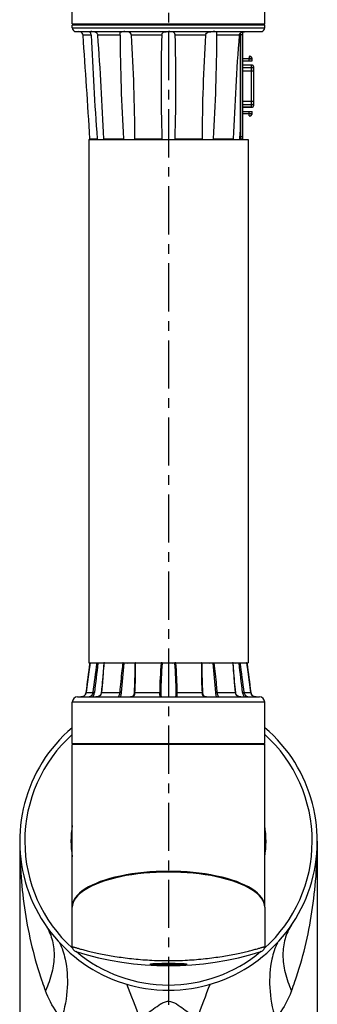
# Model space of a CAD drawing. Header units: millimetres. Extents: x 12 to 2508, y 25 to 1770.
# Tile 29 of 53: x 1884 to 2000, y 921 to 1305. Entities that reach past the tile are written whole.
import ezdxf

# ---------------------------------------------------------------- set-up
doc = ezdxf.new("R2010")
doc.units = ezdxf.units.MM
doc.linetypes.add('CENTER', pattern=[0.6, 0.375, -0.075, 0.075, -0.075])
for name, color, linetype in [('ARM2_ABL53', 7, 'Continuous'), ('COVER_S_PBL63', 7, 'Continuous'), ('FLANGE_J3_PBL148', 7, 'Continuous'), ('FLANGE_J4_PBL58', 7, 'Continuous'), ('FLANGE_J5_PBL54', 7, 'Continuous'), ('HOLDER_M_PBL60', 7, 'Continuous'), ('HOLDER_S_PBL64', 7, 'Continuous'), ('HOLDER_S_PBL66', 7, 'Continuous'), ('MODULE_M_ABL59', 7, 'Continuous'), ('MODULE_S_ABL62', 7, 'Continuous'), ('MODULE_S_ABL65', 7, 'Continuous'), ('PIPE2_PBL70', 7, 'Continuous'), ('PLATE_PBL71', 7, 'Continuous'), ('PORT_PBL57', 7, 'Continuous'), ('오른쪽_7_VBL10', 7, 'Continuous')]:
    doc.layers.add(name, color=color, linetype=linetype)

# ---------------------------------------------------------------- blocks, each defined once
blk = doc.blocks.new('FLANGE_J5_PBL54', base_point=(2708.46, 1558.3))
at = {"layer": 'FLANGE_J5_PBL54', "color": 7}
for p, q in [((2671.46, 1580.8), (2670.96, 1580.3)), ((2670.96, 1579.3), (2670.96, 1580.3)), ((2745.96, 1580.3), (2670.96, 1580.3)), ((2745.46, 1580.8), (2745.96, 1580.3)), ((2745.96, 1579.3), (2745.96, 1580.3)), ((2672.46, 1577.8), (2744.46, 1577.8)), ((2736.46, 1538.99), (2736.46, 1577.28)), ((2677.84, 1536.1), (2680.67, 1536.1)), ((2683.22, 1536.1), (2690.94, 1536.1)), ((2695.36, 1536.03), (2695.35, 1536.1)), ((2695.35, 1536.1), (2705.91, 1536.1)), ((2711, 1536.1), (2721.56, 1536.1)), ((2721.56, 1536.1), (2721.56, 1536.03)), ((2725.97, 1536.1), (2733.69, 1536.1)), ((2736.22, 1535.8), (2736.22, 1535.81)), ((2736.46, 1535.8), (2736.46, 1536.17))]:
    blk.add_line(p, q, dxfattribs=at)
at = {"layer": 'FLANGE_J5_PBL54', "color": 2}
for p, q in [((2670.96, 1579.3), (2745.96, 1579.3)), ((2678.32, 1576.4), (2675.15, 1576.4)), ((2689.56, 1576.4), (2680.91, 1576.4)), ((2705.87, 1576.4), (2694.04, 1576.4)), ((2722.87, 1576.4), (2711.04, 1576.4)), ((2736, 1576.4), (2727.35, 1576.4))]:
    blk.add_line(p, q, dxfattribs=at)
at = {"layer": 'FLANGE_J5_PBL54', "color": 7}
for centre, radius, start, end in [((2672.46, 1579.3), 1.5, 180, 270), ((-4555.64, 1073.15), 7248.29, 3.661961, 3.981235), ((3250.9, 1557.97), 545.35, 178.0641, 180.0746), ((2166.25, 1557.98), 545.11, 359.925, 1.9364), ((2744.46, 1579.3), 1.5, 270, 360), ((3313.89, 1556.81), 608.34, 179.9572, 181.95124), ((2102.75, 1556.81), 608.6, 358.04918, 0.04235), ((2620.8, 1477.57), 81.73, 45.4394, 45.7393), ((2690.49, 1547.56), 15.09, 229.4069, 231.1858), ((2695.59, 1540.73), 6.56, 224.898, 228.7186), ((2708.48, 1537.53), 2.95, 209.187, 216.1048), ((2708.43, 1537.53), 2.95, 323.8947, 330.8129), ((2723.61, 1536.03), 2.05, 179.9978, 181.0805), ((2723.46, 1536.03), 1.91, 181.024, 186.9892), ((2721.32, 1540.73), 6.56, 311.2805, 315.1014)]:
    blk.add_arc(centre, radius, start, end, dxfattribs=at)
for points, knots in [([(2675.15, 1576.4), (2675.13, 1576.7), (2674.9, 1577.25), (2674.24, 1577.71), (2673.77, 1577.8), (2673.56, 1577.8)], [0, 0, 0, 0, 0.394685, 0.719466, 1, 1, 1, 1]), ([(2677.84, 1577.75), (2677.84, 1577.79), (2678.04, 1577.8), (2678.13, 1577.8), (2678.23, 1577.8)], [0, 0, 0, 0, 0.269402, 1, 1, 1, 1]), ([(2678.32, 1576.4), (2678.31, 1576.58), (2678.26, 1576.93), (2678.08, 1577.34), (2677.94, 1577.59), (2677.84, 1577.71), (2677.84, 1577.75)], [0, 0, 0, 0, 0.388948, 0.707111, 0.910969, 1, 1, 1, 1]), ([(2680.91, 1576.4), (2680.89, 1576.56), (2680.81, 1576.88), (2680.42, 1577.39), (2679.71, 1577.72), (2678.92, 1577.8), (2678.44, 1577.8), (2678.23, 1577.8)], [0, 0, 0, 0, 0.14437, 0.288763, 0.568855, 0.815868, 1, 1, 1, 1]), ([(2678.32, 1576.4), (2678.6, 1569.68), (2679.31, 1556.24), (2680.18, 1542.81), (2680.67, 1536.1)], [0, 0, 0, 0, 0.499756, 1, 1, 1, 1]), ([(2683.22, 1536.1), (2682.96, 1542.82), (2682.31, 1556.26), (2681.43, 1569.69), (2680.91, 1576.4)], [0, 0, 0, 0, 0.499771, 1, 1, 1, 1]), ([(2689.56, 1576.93), (2689.56, 1577.04), (2689.56, 1577.23), (2689.59, 1577.48), (2689.71, 1577.66), (2689.89, 1577.75), (2690.11, 1577.78), (2690.48, 1577.8), (2690.79, 1577.8), (2691.01, 1577.8)], [0, 0, 0, 0, 0.156828, 0.27468, 0.364256, 0.45244, 0.558175, 0.685852, 1, 1, 1, 1]), ([(2689.56, 1576.4), (2689.56, 1576.44), (2689.56, 1576.62), (2689.56, 1576.8), (2689.56, 1576.93)], [0, 0, 0, 0, 0.261025, 1, 1, 1, 1]), ([(2689.56, 1576.4), (2689.59, 1569.68), (2689.9, 1556.24), (2690.53, 1542.81), (2690.94, 1536.1)], [0, 0, 0, 0, 0.499728, 1, 1, 1, 1]), ([(2694.04, 1576.4), (2694.02, 1576.7), (2693.77, 1577.34), (2692.86, 1577.74), (2691.93, 1577.8), (2691.31, 1577.8), (2691.01, 1577.8)], [0, 0, 0, 0, 0.249101, 0.497694, 0.756772, 1, 1, 1, 1]), ([(2695.35, 1536.1), (2695.34, 1542.81), (2695.09, 1556.26), (2694.48, 1569.69), (2694.04, 1576.4)], [0, 0, 0, 0, 0.499798, 1, 1, 1, 1]), ([(2705.87, 1576.4), (2705.87, 1576.55), (2705.91, 1576.85), (2706.05, 1577.25), (2706.31, 1577.54), (2706.67, 1577.7), (2707.07, 1577.77), (2707.67, 1577.8), (2708.14, 1577.8), (2708.45, 1577.8)], [0, 0, 0, 0, 0.136816, 0.25841, 0.366328, 0.474754, 0.593233, 0.722377, 1, 1, 1, 1]), ([(2711.04, 1576.4), (2711.04, 1576.55), (2711.01, 1576.85), (2710.86, 1577.25), (2710.6, 1577.54), (2710.24, 1577.7), (2709.84, 1577.77), (2709.24, 1577.8), (2708.77, 1577.8), (2708.45, 1577.8)], [0, 0, 0, 0, 0.1368, 0.258367, 0.366264, 0.474698, 0.5932, 0.722366, 1, 1, 1, 1]), ([(2722.87, 1576.4), (2722.43, 1569.69), (2721.82, 1556.26), (2721.57, 1542.81), (2721.56, 1536.1)], [0, 0, 0, 0, 0.500202, 1, 1, 1, 1]), ([(2722.87, 1576.4), (2722.89, 1576.7), (2723.14, 1577.34), (2724.05, 1577.74), (2724.98, 1577.8), (2725.6, 1577.8), (2725.91, 1577.8)], [0, 0, 0, 0, 0.249101, 0.497694, 0.756772, 1, 1, 1, 1]), ([(2727.36, 1576.93), (2727.36, 1577.04), (2727.35, 1577.23), (2727.32, 1577.48), (2727.2, 1577.66), (2727.02, 1577.75), (2726.8, 1577.78), (2726.43, 1577.8), (2726.12, 1577.8), (2725.91, 1577.8)], [0, 0, 0, 0, 0.156828, 0.27468, 0.364256, 0.45244, 0.558175, 0.685852, 1, 1, 1, 1]), ([(2725.97, 1536.1), (2726.39, 1542.81), (2727.01, 1556.24), (2727.32, 1569.68), (2727.35, 1576.4)], [0, 0, 0, 0, 0.500272, 1, 1, 1, 1]), ([(2727.35, 1576.4), (2727.35, 1576.44), (2727.35, 1576.62), (2727.36, 1576.8), (2727.36, 1576.93)], [0, 0, 0, 0, 0.261025, 1, 1, 1, 1]), ([(2736, 1576.4), (2735.48, 1569.69), (2734.6, 1556.26), (2733.95, 1542.82), (2733.69, 1536.1)], [0, 0, 0, 0, 0.500229, 1, 1, 1, 1]), ([(2736, 1576.4), (2736.02, 1576.56), (2736.1, 1576.88), (2736.49, 1577.39), (2737.21, 1577.72), (2738, 1577.8), (2738.48, 1577.8), (2738.68, 1577.8)], [0, 0, 0, 0, 0.144418, 0.288859, 0.569021, 0.816015, 1, 1, 1, 1])]:
    blk.add_open_spline(points, degree=3, knots=knots, dxfattribs=at)
for points in [[(2736.31, 1537.01), (2736.36, 1537.7), (2736.41, 1538.39), (2736.46, 1539.08)], [(2683.39, 1535.8), (2683.33, 1535.9), (2683.28, 1536), (2683.22, 1536.1)], [(2695.34, 1535.8), (2695.35, 1535.87), (2695.36, 1535.95), (2695.36, 1536.03)], [(2733.69, 1536.1), (2733.63, 1536), (2733.58, 1535.9), (2733.53, 1535.8)], [(2736.22, 1535.81), (2736.25, 1536.21), (2736.28, 1536.61), (2736.31, 1537.01)]]:
    blk.add_open_spline(points, degree=3, dxfattribs=at)
blk = doc.blocks.new('PORT_PBL57', base_point=(2739.56, 1556.57))
at = {"layer": 'PORT_PBL57', "color": 7}
for p, q in [((2739.96, 1568.08), (2739.96, 1567.6)), ((2740.07, 1568.22), (2740.13, 1568.24)), ((2740.43, 1568.14), (2740.99, 1567.48)), ((2737.46, 1567.4), (2739.76, 1567.4)), ((2737.46, 1566.4), (2741.06, 1566.4)), ((2740.86, 1564.8), (2737.46, 1564.8)), ((2739.96, 1566.4), (2739.96, 1567.25)), ((2741.06, 1567.25), (2739.96, 1567.25)), ((2741.06, 1566.4), (2741.06, 1567.29)), ((2741.65, 1564.09), (2741.65, 1564.08)), ((2741.65, 1564.08), (2741.65, 1564.08)), ((2741.65, 1564.06), (2741.65, 1563.2)), ((2741.65, 1564.02), (2741.66, 1564.02)), ((2741.65, 1563.46), (2741.66, 1563.46)), ((2741.66, 1563.39), (2741.65, 1563.38)), ((2741.65, 1563.23), (2741.66, 1563.23)), ((2741.66, 1549.12), (2741.66, 1564.02)), ((2741.65, 1549.94), (2741.65, 1549.96)), ((2741.65, 1549.94), (2741.65, 1549.08)), ((2741.66, 1549.91), (2741.65, 1549.91)), ((2741.65, 1549.76), (2741.66, 1549.76)), ((2741.65, 1549.68), (2741.66, 1549.68)), ((2741.65, 1549.12), (2741.66, 1549.12)), ((2740.86, 1548.35), (2737.46, 1548.35)), ((2737.46, 1546.75), (2741.06, 1546.75)), ((2739.76, 1545.75), (2737.46, 1545.75)), ((2739.96, 1545.9), (2739.96, 1546.75)), ((2739.96, 1545.9), (2741.06, 1545.9)), ((2739.96, 1545.07), (2739.96, 1545.55)), ((2740.13, 1544.9), (2740.07, 1544.92)), ((2740.99, 1545.66), (2740.43, 1545)), ((2741.06, 1545.86), (2741.06, 1546.75))]:
    blk.add_line(p, q, dxfattribs=at)
at = {"layer": 'PORT_PBL57', "color": 2}
for p, q in [((2740.86, 1564.75), (2737.46, 1564.75)), ((2739.96, 1567.18), (2741.06, 1567.18)), ((2740.86, 1548.35), (2740.86, 1564.8)), ((2737.46, 1563.85), (2740.86, 1563.85)), ((2741.21, 1562.43), (2737.46, 1562.43)), ((2741.62, 1562.43), (2741.21, 1562.43)), ((2741.66, 1563.99), (2741.65, 1563.99)), ((2741.65, 1563.16), (2741.66, 1563.16)), ((2737.46, 1550.72), (2741.66, 1550.72)), ((2740.86, 1549.3), (2737.46, 1549.3)), ((2741.66, 1549.98), (2741.65, 1549.98)), ((2741.65, 1549.15), (2741.66, 1549.15)), ((2737.46, 1548.4), (2740.86, 1548.4)), ((2739.96, 1545.97), (2741.06, 1545.97))]:
    blk.add_line(p, q, dxfattribs=at)
at = {"layer": 'PORT_PBL57', "color": 7}
for centre, radius, start, end in [((2740.11, 1568.08), 0.15, 103.2725, 180), ((2740.2, 1567.95), 0.3, 40, 103.2725), ((2739.76, 1567.6), 0.2, 270, 360), ((2740.86, 1564), 0.8, 6.1705, 90), ((2740.76, 1567.29), 0.3, 0, 40), ((2738.42, 1563.97), 3.23, 0.9472, 1.2362), ((2742.1, 1563.2), 0.454, 180.0379, 180.9412), ((2742.41, 1563.21), 0.76, 180.9756, 182.237), ((2740.86, 1549.15), 0.8, 270, 353.8295), ((2742.55, 1549.93), 0.903, 177.8119, 178.3682), ((2738.42, 1549.17), 3.24, 358.7661, 359.0528), ((2739.76, 1545.55), 0.2, 0, 90), ((2740.11, 1545.07), 0.15, 180, 256.7275), ((2740.2, 1545.2), 0.3, 256.7275, 320), ((2740.76, 1545.86), 0.3, 320, 360)]:
    blk.add_arc(centre, radius, start, end, dxfattribs=at)
at = {"layer": 'PORT_PBL57', "color": 2}
for centre, start, end in [((2740.91, 1563.07), 8.049, 9.8251), ((2740.91, 1550.07), 350.1731, 351.951)]:
    blk.add_arc(centre, 0.743, start, end, dxfattribs=at)
for points, knots in [([(2741.65, 1564.08), (2741.62, 1564.26), (2741.43, 1564.61), (2741.04, 1564.75), (2740.86, 1564.75)], [0, 0, 0, 0, 0.494333, 1, 1, 1, 1]), ([(2740.86, 1563.85), (2741.04, 1563.85), (2741.41, 1563.72), (2741.62, 1563.38), (2741.65, 1563.2)], [0, 0, 0, 0, 0.505443, 1, 1, 1, 1]), ([(2741.66, 1562.43), (2741.65, 1562.43), (2741.64, 1562.43), (2741.63, 1562.43), (2741.62, 1562.43)], [0, 0, 0, 0, 0.337617, 1, 1, 1, 1]), ([(2741.65, 1549.94), (2741.62, 1549.77), (2741.41, 1549.42), (2741.04, 1549.3), (2740.86, 1549.3)], [0, 0, 0, 0, 0.494483, 1, 1, 1, 1]), ([(2740.86, 1548.4), (2741.04, 1548.4), (2741.43, 1548.53), (2741.62, 1548.88), (2741.65, 1549.07)], [0, 0, 0, 0, 0.505594, 1, 1, 1, 1])]:
    blk.add_open_spline(points, degree=3, knots=knots, dxfattribs=at)
at = {"layer": 'PORT_PBL57', "color": 7}
for points, knots in [([(2741.65, 1564.08), (2741.65, 1564.09), (2741.65, 1564.09), (2741.65, 1564.09), (2741.65, 1564.09)], [0, 0, 0, 0, 0.712711, 1, 1, 1, 1]), ([(2741.65, 1564.08), (2741.65, 1564.08), (2741.65, 1564.07), (2741.65, 1564.05), (2741.65, 1564.04)], [0, 0, 0, 0, 0.149814, 1, 1, 1, 1]), ([(2741.65, 1563.09), (2741.65, 1563.1), (2741.65, 1563.13), (2741.65, 1563.16), (2741.65, 1563.18)], [0, 0, 0, 0, 0.293112, 1, 1, 1, 1]), ([(2741.66, 1562.43), (2741.66, 1562.49), (2741.66, 1562.71), (2741.65, 1562.93), (2741.65, 1563.09)], [0, 0, 0, 0, 0.291076, 1, 1, 1, 1]), ([(2741.65, 1550.05), (2741.65, 1550.1), (2741.66, 1550.32), (2741.66, 1550.54), (2741.66, 1550.72)], [0, 0, 0, 0, 0.193921, 1, 1, 1, 1]), ([(2741.65, 1549.96), (2741.65, 1549.97), (2741.65, 1550), (2741.65, 1550.03), (2741.65, 1550.05)], [0, 0, 0, 0, 0.205749, 1, 1, 1, 1]), ([(2741.65, 1549.1), (2741.65, 1549.1), (2741.65, 1549.08), (2741.65, 1549.07), (2741.65, 1549.06)], [0, 0, 0, 0, 0.349425, 1, 1, 1, 1]), ([(2741.65, 1549.06), (2741.65, 1549.06), (2741.65, 1549.06), (2741.65, 1549.06), (2741.65, 1549.07)], [0, 0, 0, 0, 0.259497, 1, 1, 1, 1]), ([(2741.65, 1549.06), (2741.65, 1549.06), (2741.65, 1549.06), (2741.65, 1549.06), (2741.65, 1549.06)], [0, 0, 0, 0, 0.67208, 1, 1, 1, 1])]:
    blk.add_open_spline(points, degree=3, knots=knots, dxfattribs=at)
for points in [[(2741.65, 1564.06), (2741.65, 1564.07), (2741.65, 1564.07), (2741.65, 1564.08)], [(2741.65, 1549.07), (2741.65, 1549.07), (2741.65, 1549.08), (2741.65, 1549.08)]]:
    blk.add_open_spline(points, degree=3, dxfattribs=at)
blk = doc.blocks.new('FLANGE_J4_PBL58', base_point=(2708.46, 1316.15))
at = {"layer": 'FLANGE_J4_PBL58', "color": 7}
for p, q in [((2677.99, 1332.1), (2677.87, 1332)), ((2677.87, 1332), (2677.88, 1332)), ((2677.88, 1332), (2680.54, 1332)), ((2680.54, 1332), (2680.65, 1331.99)), ((2680.65, 1331.99), (2680.79, 1331.99)), ((2680.79, 1331.99), (2680.96, 1331.98)), ((2682.16, 1331.98), (2680.96, 1331.98)), ((2682.16, 1331.98), (2682.22, 1332.1)), ((2683.42, 1332.1), (2683.31, 1331.99)), ((2683.31, 1331.99), (2683.31, 1331.99)), ((2683.4, 1332), (2690.69, 1332)), ((2692.42, 1331.98), (2691.2, 1331.98)), ((2692.42, 1331.98), (2692.42, 1332.1)), ((2695.09, 1332.1), (2694.99, 1331.98)), ((2695.35, 1331.98), (2694.99, 1331.98)), ((2695.36, 1330.27), (2695.36, 1330.26)), ((2695.64, 1332), (2705.6, 1332)), ((2706.97, 1331.98), (2706.06, 1331.98)), ((2706.97, 1331.98), (2706.91, 1332.1)), ((2710, 1332.1), (2709.94, 1331.98)), ((2710.85, 1331.98), (2709.94, 1331.98)), ((2711.31, 1332), (2721.27, 1332)), ((2721.93, 1331.98), (2721.56, 1331.98)), ((2721.56, 1330.26), (2721.56, 1330.27)), ((2721.93, 1331.98), (2721.83, 1332.1)), ((2724.5, 1332.1), (2724.49, 1331.98)), ((2725.71, 1331.98), (2724.49, 1331.98)), ((2726.16, 1332), (2726.22, 1332)), ((2726.22, 1332), (2733.51, 1332)), ((2733.6, 1331.99), (2733.49, 1332.1)), ((2733.6, 1331.99), (2733.6, 1331.99)), ((2734.7, 1332.1), (2734.75, 1331.98)), ((2735.95, 1331.98), (2734.75, 1331.98)), ((2735.95, 1331.98), (2736.27, 1331.99)), ((2736.27, 1331.99), (2736.37, 1332)), ((2736.37, 1332), (2739.04, 1332)), ((2739.04, 1332), (2738.92, 1332.1)), ((2739.04, 1332), (2739.04, 1332)), ((2672.96, 1318.8), (2743.96, 1318.8)), ((2676.08, 1319.73), (2675.78, 1319.36)), ((2676.29, 1320.19), (2676.08, 1319.73)), ((2676.37, 1320.53), (2676.29, 1320.19)), ((2705.56, 1319.39), (2705.56, 1319.39)), ((2711.3, 1318.85), (2711.29, 1318.82)), ((2711.36, 1319.39), (2711.36, 1319.39)), ((2740.82, 1319.74), (2740.62, 1320.2)), ((2741.13, 1319.37), (2740.82, 1319.74)), ((2741.13, 1319.36), (2741.13, 1319.37)), ((2741.69, 1319), (2741.49, 1319.09)), ((2670.96, 1300.7), (2670.96, 1316.8)), ((2745.96, 1300.7), (2745.96, 1316.8)), ((2671.46, 1300.2), (2670.96, 1300.7)), ((2670.96, 1300.7), (2745.96, 1300.7)), ((2745.46, 1300.2), (2745.96, 1300.7))]:
    blk.add_line(p, q, dxfattribs=at)
at = {"layer": 'FLANGE_J4_PBL58', "color": 2}
for p, q in [((2680.54, 1332), (2680.65, 1332.1)), ((2680.97, 1332.1), (2680.96, 1331.98)), ((2683.49, 1332.1), (2683.4, 1332)), ((2683.4, 1331.98), (2683.4, 1332)), ((2683.4, 1331.98), (2683.4, 1332)), ((2690.69, 1332), (2690.76, 1332.1)), ((2691.15, 1332.1), (2691.2, 1331.98)), ((2695.35, 1331.98), (2695.46, 1332.1)), ((2695.35, 1331.98), (2695.36, 1330.27)), ((2695.69, 1332.1), (2695.64, 1332)), ((2705.6, 1332), (2705.61, 1332.1)), ((2705.97, 1332.1), (2706.06, 1331.98)), ((2710.85, 1331.98), (2710.94, 1332.1)), ((2711.3, 1332.1), (2711.31, 1332)), ((2721.27, 1332), (2721.22, 1332.1)), ((2721.45, 1332.1), (2721.56, 1331.98)), ((2721.56, 1330.27), (2721.56, 1331.98)), ((2725.71, 1331.98), (2725.76, 1332.1)), ((2726.15, 1332.1), (2726.22, 1332)), ((2733.51, 1332), (2733.42, 1332.1)), ((2733.51, 1332), (2733.51, 1331.98)), ((2733.51, 1332), (2733.51, 1331.98)), ((2735.95, 1331.98), (2735.94, 1332.1)), ((2736.26, 1332.1), (2736.37, 1332)), ((2676.37, 1320.53), (2676.37, 1320.53)), ((2676.37, 1320.53), (2678.96, 1320.53)), ((2682.38, 1320.53), (2689.45, 1320.53)), ((2695.38, 1320.53), (2705.03, 1320.53)), ((2711.88, 1320.53), (2721.53, 1320.53)), ((2727.47, 1320.53), (2734.53, 1320.53)), ((2737.95, 1320.53), (2740.54, 1320.53)), ((2740.54, 1320.53), (2740.54, 1320.53)), ((2745.96, 1316.8), (2670.96, 1316.8))]:
    blk.add_line(p, q, dxfattribs=at)
at = {"layer": 'FLANGE_J4_PBL58', "color": 7}
for points in [[(2677.87, 1332), (2677.43, 1328.56), (2676.91, 1324.6), (2676.37, 1320.53)], [(2683.31, 1331.99), (2683.06, 1328.6), (2682.7, 1324.57), (2682.29, 1320.51)], [(2695.36, 1330.26), (2695.34, 1328.3), (2695.25, 1324.44), (2695.08, 1320.49)], [(2721.83, 1320.49), (2721.66, 1324.43), (2721.57, 1328.3), (2721.56, 1330.26)], [(2734.62, 1320.51), (2734.21, 1324.55), (2733.86, 1328.58), (2733.6, 1331.99)], [(2740.54, 1320.53), (2740, 1324.58), (2739.48, 1328.54), (2739.04, 1332)], [(2676.3, 1320.2), (2676.09, 1319.74), (2675.78, 1319.37), (2675.43, 1319.1), (2675.04, 1318.92), (2674.62, 1318.82), (2674.31, 1318.8)], [(2675.42, 1319.09), (2675.42, 1319.09), (2675.22, 1319)], [(2682.29, 1320.51), (2682.23, 1320.2), (2682.06, 1319.74), (2681.8, 1319.36), (2681.45, 1319.08), (2681.05, 1318.91), (2680.58, 1318.82), (2680.2, 1318.8)], [(2695.08, 1320.49), (2695.05, 1320.14), (2694.96, 1319.67), (2694.83, 1319.32), (2694.62, 1319.06), (2694.34, 1318.89), (2693.98, 1318.81), (2693.67, 1318.8)], [(2705.62, 1318.82), (2705.62, 1318.82), (2705.6, 1318.89), (2705.57, 1319.09), (2705.56, 1319.39)], [(2705.82, 1318.8), (2705.71, 1318.8), (2705.63, 1318.82)], [(2711.29, 1318.82), (2711.29, 1318.82), (2711.21, 1318.8), (2711.09, 1318.8)], [(2711.36, 1319.39), (2711.35, 1319.1), (2711.32, 1318.9), (2711.3, 1318.85)], [(2723.24, 1318.8), (2722.95, 1318.81), (2722.59, 1318.89), (2722.3, 1319.05), (2722.09, 1319.31), (2721.95, 1319.66), (2721.86, 1320.13), (2721.83, 1320.49)], [(2736.71, 1318.8), (2736.34, 1318.81), (2735.87, 1318.91), (2735.47, 1319.08), (2735.12, 1319.35), (2734.85, 1319.73), (2734.68, 1320.19), (2734.62, 1320.51)], [(2742.6, 1318.8), (2742.31, 1318.82), (2741.89, 1318.91), (2741.5, 1319.09), (2741.14, 1319.36), (2740.83, 1319.73), (2740.62, 1320.19), (2740.54, 1320.53)]]:
    blk.add_lwpolyline(points, dxfattribs=at)
at = {"layer": 'FLANGE_J4_PBL58', "color": 2}
for centre, radius, start, end in [((930.28, 1555.15), 1761.79, 352.34716, 352.72334), ((3067.56, 1272.6), 391.55, 171.275, 172.9693), ((3139.39, 1272.1), 462.32, 172.5581, 173.9958), ((2277.53, 1272.1), 462.31, 6.0041, 7.4419), ((2349.37, 1272.61), 391.53, 7.0307, 8.7251), ((4486.66, 1555.15), 1761.81, 187.27666, 187.65283), ((2674.31, 1321.13), 2.33, 269.9827, 276.7406), ((2674.32, 1321.07), 2.27, 276.7625, 278.3086), ((2674.33, 1321.01), 2.21, 278.2877, 288.3721), ((2674.35, 1320.93), 2.13, 288.4483, 289.4954), ((2674.37, 1320.88), 2.07, 289.458, 300.8963), ((2674.39, 1320.79), 2, 342.9588, 352.3509), ((2680.25, 1322.12), 3.32, 275.4108, 275.8789), ((2680.03, 1320.78), 2.37, 347.2702, 353.8826), ((2705.67, 1319.62), 0.808, 254.1964, 255.1676)]:
    blk.add_arc(centre, radius, start, end, dxfattribs=at)
at = {"layer": 'FLANGE_J4_PBL58', "color": 7}
for centre, radius, start, end in [((2682.16, 1333.46), 1.48, 270.0165, 272.8316), ((2689.97, 1298.99), 33.02, 88.4735, 88.7528), ((2690.01, 1301.05), 30.95, 88.1156, 88.4424), ((2690.08, 1302.86), 29.14, 87.9008, 88.1397), ((2690.45, 1313), 19, 87.7388, 87.8935), ((2705.25, 1311.92), 20.08, 88.488, 88.9939), ((2705.47, 1320.42), 11.58, 87.5633, 88.502), ((2711.47, 1319.43), 12.57, 91.5282, 92.2609), ((2711.66, 1312.29), 19.71, 91.0016, 91.5168), ((2726.4, 1314.71), 17.29, 92.1076, 92.2776), ((2726.8, 1303.68), 28.32, 91.8531, 92.0983), ((2726.88, 1301.58), 30.42, 91.3572, 91.8808), ((2734.75, 1333.46), 1.48, 267.1669, 269.9835), ((2672.96, 1316.8), 2, 90, 180), ((2743.96, 1316.8), 2, 0, 90)]:
    blk.add_arc(centre, radius, start, end, dxfattribs=at)
for points, knots in [([(2682.23, 1331.98), (2682.28, 1331.99), (2682.48, 1332.01), (2682.67, 1332.06), (2682.81, 1332.1)], [0, 0, 0, 0, 0.266116, 1, 1, 1, 1]), ([(2683.31, 1331.99), (2683.31, 1332), (2683.35, 1331.99), (2683.38, 1332), (2683.4, 1332)], [0, 0, 0, 0, 0.28387, 1, 1, 1, 1]), ([(2694.49, 1332.1), (2694.54, 1332.08), (2694.7, 1332.04), (2694.87, 1331.98), (2694.99, 1331.98)], [0, 0, 0, 0, 0.285623, 1, 1, 1, 1]), ([(2695.35, 1331.98), (2695.36, 1331.99), (2695.41, 1331.99), (2695.46, 1331.99), (2695.49, 1331.99)], [0, 0, 0, 0, 0.306622, 1, 1, 1, 1]), ([(2706.97, 1331.98), (2707.03, 1331.98), (2707.29, 1332), (2707.54, 1332.06), (2707.72, 1332.1)], [0, 0, 0, 0, 0.237795, 1, 1, 1, 1]), ([(2709.19, 1332.1), (2709.25, 1332.08), (2709.5, 1332.03), (2709.75, 1331.98), (2709.94, 1331.98)], [0, 0, 0, 0, 0.260476, 1, 1, 1, 1]), ([(2710.85, 1331.98), (2710.86, 1331.98), (2710.9, 1331.98), (2710.94, 1331.99), (2710.97, 1331.99)], [0, 0, 0, 0, 0.214669, 1, 1, 1, 1]), ([(2721.42, 1331.99), (2721.43, 1331.99), (2721.46, 1331.99), (2721.5, 1331.99), (2721.52, 1331.99)], [0, 0, 0, 0, 0.296725, 1, 1, 1, 1]), ([(2721.52, 1331.99), (2721.52, 1331.99), (2721.54, 1331.99), (2721.56, 1331.99), (2721.56, 1331.98)], [0, 0, 0, 0, 0.375047, 1, 1, 1, 1]), ([(2721.93, 1331.98), (2721.96, 1331.98), (2722.13, 1332), (2722.29, 1332.06), (2722.42, 1332.1)], [0, 0, 0, 0, 0.211645, 1, 1, 1, 1]), ([(2733.51, 1332), (2733.52, 1332), (2733.54, 1332), (2733.57, 1332), (2733.59, 1331.99)], [0, 0, 0, 0, 0.31879, 1, 1, 1, 1]), ([(2733.59, 1331.99), (2733.59, 1331.99), (2733.6, 1331.99), (2733.6, 1331.99), (2733.6, 1331.99)], [0, 0, 0, 0, 0.684665, 1, 1, 1, 1]), ([(2734.1, 1332.1), (2734.15, 1332.08), (2734.34, 1332.03), (2734.53, 1331.99), (2734.68, 1331.98)], [0, 0, 0, 0, 0.232914, 1, 1, 1, 1])]:
    blk.add_open_spline(points, degree=3, knots=knots, dxfattribs=at)
at = {"layer": 'FLANGE_J4_PBL58', "color": 2}
for points, knots in [([(2682.38, 1320.53), (2682.49, 1321.48), (2682.88, 1325.3), (2683.21, 1329.12), (2683.4, 1331.98)], [0, 0, 0, 0, 0.250545, 1, 1, 1, 1]), ([(2690.69, 1332), (2690.56, 1331.04), (2690.06, 1327.23), (2689.68, 1323.4), (2689.45, 1320.53)], [0, 0, 0, 0, 0.250344, 1, 1, 1, 1]), ([(2695.38, 1320.53), (2695.43, 1321.48), (2695.61, 1325.3), (2695.68, 1329.13), (2695.64, 1332)], [0, 0, 0, 0, 0.250376, 1, 1, 1, 1]), ([(2721.27, 1332), (2721.26, 1331.04), (2721.25, 1327.22), (2721.38, 1323.39), (2721.53, 1320.53)], [0, 0, 0, 0, 0.249613, 1, 1, 1, 1]), ([(2727.47, 1320.53), (2727.39, 1321.49), (2727.05, 1325.32), (2726.62, 1329.14), (2726.22, 1332)], [0, 0, 0, 0, 0.249673, 1, 1, 1, 1]), ([(2733.51, 1331.98), (2733.57, 1331.03), (2733.85, 1327.21), (2734.22, 1323.39), (2734.53, 1320.53)], [0, 0, 0, 0, 0.249375, 1, 1, 1, 1]), ([(2675.43, 1319.1), (2675.64, 1319.22), (2676.01, 1319.54), (2676.23, 1319.98), (2676.3, 1320.21)], [0, 0, 0, 0, 0.497195, 1, 1, 1, 1]), ([(2677.89, 1318.9), (2677.87, 1318.88), (2677.79, 1318.85), (2677.72, 1318.82), (2677.66, 1318.81)], [0, 0, 0, 0, 0.293575, 1, 1, 1, 1]), ([(2678.96, 1320.53), (2678.93, 1320.34), (2678.76, 1319.69), (2678.31, 1319.11), (2677.89, 1318.9)], [0, 0, 0, 0, 0.287719, 1, 1, 1, 1]), ([(2678.89, 1318.8), (2678.98, 1318.9), (2679.35, 1319.39), (2679.56, 1320), (2679.61, 1320.46)], [0, 0, 0, 0, 0.237695, 1, 1, 1, 1]), ([(2679.61, 1320.46), (2679.54, 1320.47), (2679.33, 1320.5), (2679.11, 1320.53), (2678.96, 1320.53)], [0, 0, 0, 0, 0.290048, 1, 1, 1, 1]), ([(2680.59, 1318.82), (2681, 1318.86), (2681.62, 1319.05), (2682.15, 1319.68), (2682.3, 1320.06), (2682.34, 1320.26)], [0, 0, 0, 0, 0.503193, 0.749918, 1, 1, 1, 1]), ([(2682.29, 1320.51), (2682.29, 1320.52), (2682.34, 1320.52), (2682.36, 1320.53), (2682.38, 1320.53)], [0, 0, 0, 0, 0.277043, 1, 1, 1, 1]), ([(2689.45, 1320.53), (2689.43, 1320.4), (2689.4, 1320.15), (2689.31, 1319.79), (2689.21, 1319.48), (2689.1, 1319.23), (2689.03, 1319.03), (2688.98, 1318.9), (2689.01, 1318.8), (2689.07, 1318.8), (2689.1, 1318.8)], [0, 0, 0, 0, 0.20769, 0.405469, 0.585087, 0.736057, 0.848243, 0.917685, 0.955725, 1, 1, 1, 1]), ([(2690.14, 1320.46), (2690.09, 1320.47), (2689.86, 1320.51), (2689.63, 1320.53), (2689.45, 1320.53)], [0, 0, 0, 0, 0.208535, 1, 1, 1, 1]), ([(2689.73, 1318.8), (2689.78, 1318.91), (2689.98, 1319.44), (2690.11, 1320.01), (2690.14, 1320.46)], [0, 0, 0, 0, 0.215517, 1, 1, 1, 1]), ([(2693.67, 1318.8), (2693.91, 1318.8), (2694.37, 1318.82), (2695.24, 1319.28), (2695.36, 1320.06), (2695.38, 1320.53)], [0, 0, 0, 0, 0.263602, 0.497557, 1, 1, 1, 1]), ([(2695.08, 1320.49), (2695.08, 1320.5), (2695.12, 1320.51), (2695.21, 1320.52), (2695.31, 1320.53), (2695.38, 1320.53)], [0, 0, 0, 0, 0.088254, 0.291026, 1, 1, 1, 1]), ([(2705.03, 1320.53), (2705.02, 1320.32), (2705.01, 1319.94), (2705.01, 1319.44), (2705.11, 1319.01), (2705.34, 1318.87), (2705.45, 1318.84)], [0, 0, 0, 0, 0.329925, 0.609451, 0.817456, 1, 1, 1, 1]), ([(2705.58, 1320.46), (2705.56, 1320.48), (2705.49, 1320.49), (2705.38, 1320.51), (2705.21, 1320.52), (2705.09, 1320.53), (2705.03, 1320.53)], [0, 0, 0, 0, 0.116638, 0.344469, 0.653897, 1, 1, 1, 1]), ([(2705.56, 1319.39), (2705.56, 1319.48), (2705.56, 1319.83), (2705.57, 1320.19), (2705.58, 1320.46)], [0, 0, 0, 0, 0.235794, 1, 1, 1, 1]), ([(2711.31, 1318.81), (2711.44, 1318.82), (2711.72, 1318.9), (2711.87, 1319.26), (2711.9, 1319.57), (2711.9, 1319.98), (2711.89, 1320.3), (2711.88, 1320.53)], [0, 0, 0, 0, 0.19607, 0.393116, 0.520262, 0.666941, 1, 1, 1, 1]), ([(2711.33, 1320.46), (2711.35, 1320.48), (2711.42, 1320.49), (2711.53, 1320.51), (2711.7, 1320.52), (2711.82, 1320.53), (2711.88, 1320.53)], [0, 0, 0, 0, 0.116632, 0.344465, 0.653899, 1, 1, 1, 1]), ([(2711.33, 1320.46), (2711.34, 1320.37), (2711.34, 1320.01), (2711.36, 1319.66), (2711.36, 1319.39)], [0, 0, 0, 0, 0.261184, 1, 1, 1, 1]), ([(2721.83, 1320.49), (2721.83, 1320.5), (2721.79, 1320.51), (2721.7, 1320.52), (2721.6, 1320.53), (2721.53, 1320.53)], [0, 0, 0, 0, 0.088258, 0.291028, 1, 1, 1, 1]), ([(2721.53, 1320.53), (2721.55, 1320.06), (2721.67, 1319.28), (2722.54, 1318.82), (2723, 1318.8), (2723.24, 1318.8)], [0, 0, 0, 0, 0.502442, 0.736396, 1, 1, 1, 1]), ([(2726.77, 1320.46), (2726.82, 1320.47), (2727.05, 1320.51), (2727.28, 1320.53), (2727.47, 1320.53)], [0, 0, 0, 0, 0.208529, 1, 1, 1, 1]), ([(2726.77, 1320.46), (2726.78, 1320.3), (2726.85, 1319.73), (2727.02, 1319.18), (2727.18, 1318.8)], [0, 0, 0, 0, 0.274312, 1, 1, 1, 1]), ([(2727.81, 1318.8), (2727.84, 1318.8), (2727.9, 1318.8), (2727.93, 1318.9), (2727.88, 1319.03), (2727.81, 1319.23), (2727.71, 1319.48), (2727.6, 1319.79), (2727.51, 1320.15), (2727.48, 1320.4), (2727.47, 1320.53)], [0, 0, 0, 0, 0.044275, 0.082315, 0.151756, 0.263942, 0.414913, 0.59453, 0.79231, 1, 1, 1, 1]), ([(2734.62, 1320.51), (2734.62, 1320.52), (2734.57, 1320.52), (2734.55, 1320.53), (2734.53, 1320.53)], [0, 0, 0, 0, 0.277075, 1, 1, 1, 1]), ([(2734.53, 1320.53), (2734.55, 1320.27), (2734.69, 1319.77), (2735.36, 1318.94), (2736.2, 1318.8), (2736.71, 1318.8)], [0, 0, 0, 0, 0.252089, 0.498695, 1, 1, 1, 1]), ([(2737.31, 1320.46), (2737.37, 1320.47), (2737.58, 1320.5), (2737.8, 1320.53), (2737.95, 1320.53)], [0, 0, 0, 0, 0.290041, 1, 1, 1, 1]), ([(2737.31, 1320.46), (2737.32, 1320.3), (2737.43, 1319.7), (2737.72, 1319.13), (2738.02, 1318.8)], [0, 0, 0, 0, 0.260008, 1, 1, 1, 1]), ([(2739.02, 1318.9), (2738.9, 1318.96), (2738.36, 1319.35), (2738.02, 1320), (2737.95, 1320.53)], [0, 0, 0, 0, 0.198268, 1, 1, 1, 1]), ([(2739.35, 1318.8), (2739.33, 1318.8), (2739.26, 1318.8), (2739.19, 1318.82), (2739.14, 1318.84)], [0, 0, 0, 0, 0.194471, 1, 1, 1, 1]), ([(2740.54, 1320.53), (2740.57, 1320.27), (2740.75, 1319.76), (2741.41, 1319.02), (2742.15, 1318.8), (2742.6, 1318.8)], [0, 0, 0, 0, 0.269844, 0.538515, 1, 1, 1, 1])]:
    blk.add_open_spline(points, degree=3, knots=knots, dxfattribs=at)
for points in [[(2690.14, 1320.46), (2690.4, 1324.31), (2690.75, 1328.15), (2691.2, 1331.98)], [(2705.6, 1332), (2705.26, 1328.18), (2705.09, 1324.36), (2705.03, 1320.53)], [(2705.58, 1320.46), (2705.63, 1324.3), (2705.78, 1328.15), (2706.06, 1331.98)], [(2710.85, 1331.98), (2711.13, 1328.15), (2711.28, 1324.3), (2711.33, 1320.46)], [(2711.88, 1320.53), (2711.82, 1324.36), (2711.65, 1328.18), (2711.31, 1332)], [(2725.71, 1331.98), (2726.17, 1328.15), (2726.51, 1324.31), (2726.77, 1320.46)], [(2677.66, 1318.81), (2677.63, 1318.8), (2677.6, 1318.8), (2677.57, 1318.8)], [(2680.2, 1318.8), (2680.32, 1318.8), (2680.45, 1318.8), (2680.57, 1318.81)], [(2705.46, 1318.83), (2705.54, 1318.82), (2705.61, 1318.81), (2705.69, 1318.8)], [(2705.69, 1318.8), (2705.73, 1318.8), (2705.77, 1318.8), (2705.82, 1318.8)], [(2711.09, 1318.8), (2711.17, 1318.8), (2711.24, 1318.8), (2711.31, 1318.81)], [(2739.14, 1318.84), (2739.1, 1318.86), (2739.06, 1318.88), (2739.02, 1318.9)]]:
    blk.add_open_spline(points, degree=3, dxfattribs=at)
at = {"layer": 'FLANGE_J4_PBL58', "color": 7}
for points in [[(2692.42, 1331.98), (2692.69, 1331.98), (2692.96, 1332.04), (2693.23, 1332.1)], [(2695.49, 1331.99), (2695.54, 1332), (2695.59, 1332), (2695.64, 1332)], [(2705.97, 1331.99), (2706, 1331.99), (2706.03, 1331.98), (2706.06, 1331.98)], [(2721.27, 1332), (2721.32, 1332), (2721.37, 1332), (2721.42, 1331.99)], [(2723.68, 1332.1), (2723.95, 1332.04), (2724.22, 1331.98), (2724.49, 1331.98)]]:
    blk.add_open_spline(points, degree=3, dxfattribs=at)
blk = doc.blocks.new('PIPE2_PBL70', base_point=(2708.46, 1433.95))
at = {"layer": 'PIPE2_PBL70', "color": 7}
for p, q in [((2677.46, 1535.8), (2677.46, 1332.1)), ((2677.46, 1535.8), (2739.46, 1535.8)), ((2739.46, 1535.8), (2739.46, 1332.1)), ((2677.46, 1332.1), (2739.46, 1332.1))]:
    blk.add_line(p, q, dxfattribs=at)
blk = doc.blocks.new('PLATE_PBL71', base_point=(2736.96, 1556.8))
at = {"layer": 'PLATE_PBL71', "color": 7}
for p, q in [((2736.46, 1576.6), (2736.46, 1536.17)), ((2736.99, 1577.6), (2737.46, 1577.6)), ((2737.46, 1536), (2737.46, 1577.6)), ((2737.46, 1536), (2736.46, 1536))]:
    blk.add_line(p, q, dxfattribs=at)
at = {"layer": 'PLATE_PBL71', "color": 2}
for p, q in [((2737.46, 1576.6), (2736.46, 1576.6)), ((2736.46, 1537), (2737.46, 1537))]:
    blk.add_line(p, q, dxfattribs=at)
blk = doc.blocks.new('ARM2_ABL53', base_point=(2708.46, 1440.5))
at = {"layer": 'FLANGE_J4_PBL58'}
blk.add_blockref('FLANGE_J4_PBL58', (2708.46, 1316.15), dxfattribs=at)
at = {"layer": 'FLANGE_J5_PBL54'}
blk.add_blockref('FLANGE_J5_PBL54', (2708.46, 1558.3), dxfattribs=at)
at = {"layer": 'PIPE2_PBL70'}
blk.add_blockref('PIPE2_PBL70', (2708.46, 1433.95), dxfattribs=at)
at = {"layer": 'PLATE_PBL71'}
blk.add_blockref('PLATE_PBL71', (2736.96, 1556.8), dxfattribs=at)
at = {"layer": 'PORT_PBL57'}
blk.add_blockref('PORT_PBL57', (2739.56, 1556.57), dxfattribs=at)
blk = doc.blocks.new('HOLDER_M_PBL60', base_point=(2708.46, 1228.1))
at = {"layer": 'HOLDER_M_PBL60', "color": 2}
for p, q in [((2650.46, 1262.6), (2650.46, 1262.39)), ((2659.12, 1208.18), (2659.18, 1208)), ((2659.16, 1208.19), (2659.22, 1208.01)), ((2757.69, 1208.01), (2757.75, 1208.19)), ((2757.73, 1208), (2757.79, 1208.18))]:
    blk.add_line(p, q, dxfattribs=at)
at = {"layer": 'HOLDER_M_PBL60', "color": 7}
for p, q in [((2650.46, 1262.6), (2650.46, 1193.6)), ((2766.46, 1262.6), (2766.46, 1193.6)), ((2650.46, 1193.6), (2766.46, 1193.6))]:
    blk.add_line(p, q, dxfattribs=at)
at = {"layer": 'HOLDER_M_PBL60', "color": 2}
for centre, radius, start, end in [((2783.08, 1251.1), 131.18, 199.1773, 200.8538), ((2633.82, 1251.1), 131.19, 339.1463, 340.8227), ((2468.11, 1115.95), 241.91, 18.7215, 22.0837), ((2948.8, 1115.95), 241.91, 157.9163, 161.2786)]:
    blk.add_arc(centre, radius, start, end, dxfattribs=at)
for points, knots in [([(2650.46, 1262.39), (2650.47, 1253.24), (2651.84, 1234.86), (2656.11, 1216.88), (2659.12, 1208.18)], [0, 0, 0, 0, 0.498549, 1, 1, 1, 1]), ([(2757.79, 1208.18), (2760.82, 1216.91), (2765.09, 1234.96), (2766.46, 1253.41), (2766.46, 1262.6)], [0, 0, 0, 0, 0.50145, 1, 1, 1, 1]), ([(2660.49, 1229.98), (2661.61, 1228.34), (2663.36, 1224.55), (2664.16, 1218.14), (2663.22, 1211.23), (2661.56, 1206.68), (2660.49, 1204.4)], [0, 0, 0, 0, 0.223389, 0.459398, 0.716984, 1, 1, 1, 1]), ([(2756.42, 1229.98), (2755.3, 1228.34), (2753.55, 1224.55), (2752.75, 1218.14), (2753.69, 1211.23), (2755.36, 1206.68), (2756.42, 1204.4)], [0, 0, 0, 0, 0.223389, 0.459398, 0.716984, 1, 1, 1, 1]), ([(2665.99, 1223.09), (2666.95, 1221.07), (2668.82, 1215.38), (2669.43, 1205.25), (2668.02, 1197.53), (2666.9, 1193.6)], [0, 0, 0, 0, 0.222982, 0.592149, 1, 1, 1, 1]), ([(2750.92, 1223.09), (2749.96, 1221.07), (2748.09, 1215.38), (2747.48, 1205.25), (2748.89, 1197.53), (2750.01, 1193.6)], [0, 0, 0, 0, 0.222982, 0.592149, 1, 1, 1, 1]), ([(2666.9, 1193.6), (2666.2, 1194.33), (2663.51, 1197.58), (2661.63, 1201.42), (2660.49, 1204.4)], [0, 0, 0, 0, 0.242661, 1, 1, 1, 1]), ([(2756.42, 1204.4), (2756.03, 1203.38), (2754.41, 1199.51), (2752.16, 1195.85), (2750.01, 1193.6)], [0, 0, 0, 0, 0.258917, 1, 1, 1, 1]), ([(2697.22, 1193.6), (2698.15, 1194.18), (2699.97, 1195.4), (2702.64, 1197.34), (2704.87, 1198.97), (2706.8, 1200.06), (2709.01, 1200.6), (2711.65, 1199.28), (2714.26, 1197.35), (2716.94, 1195.4), (2718.76, 1194.18), (2719.69, 1193.6)], [0, 0, 0, 0, 0.124469, 0.249586, 0.375069, 0.437917, 0.500619, 0.624932, 0.750416, 0.875532, 1, 1, 1, 1])]:
    blk.add_open_spline(points, degree=3, knots=knots, dxfattribs=at)
blk = doc.blocks.new('MODULE_M_ABL59', base_point=(2708.46, 1228.1))
at = {"layer": 'HOLDER_M_PBL60'}
blk.add_blockref('HOLDER_M_PBL60', (2708.46, 1228.1), dxfattribs=at)
blk = doc.blocks.new('COVER_S_PBL63', base_point=(2708.46, 1225.58))
at = {"layer": 'COVER_S_PBL63', "color": 7}
for p, q in [((2670.96, 1221.56), (2670.96, 1236.86)), ((2745.96, 1236.86), (2745.96, 1221.56)), ((2701.46, 1214.3), (2701.46, 1214.91)), ((2701.46, 1214.6), (2715.46, 1214.6)), ((2715.46, 1214.91), (2715.46, 1214.3))]:
    blk.add_line(p, q, dxfattribs=at)
for centre, radius, start, end in [((2672.96, 1221.56), 2, 180, 252.4914), ((2708.46, 1334.1), 120, 252.4915, 287.5085), ((2743.96, 1221.56), 2, 287.5086, 360)]:
    blk.add_arc(centre, radius, start, end, dxfattribs=at)
blk.add_ellipse((2708.46, 1236.86), major_axis=(37.5, 0), ratio=0.366379, start_param=0, end_param=3.141593, dxfattribs=at)
at = {"layer": 'COVER_S_PBL63', "color": 2}
for points, knots in [([(2670.96, 1221.56), (2670.97, 1221.55), (2671.03, 1221.55), (2671.17, 1221.5), (2671.4, 1221.43), (2671.71, 1221.34), (2672.12, 1221.22), (2672.83, 1221.02), (2673.94, 1220.71), (2675.51, 1220.29), (2677.39, 1219.81), (2679.56, 1219.3), (2682.99, 1218.56), (2687.84, 1217.67), (2694.23, 1216.81), (2701.2, 1216.23), (2708.46, 1216.03), (2715.72, 1216.23), (2722.68, 1216.81), (2729.07, 1217.67), (2733.92, 1218.56), (2737.35, 1219.3), (2739.52, 1219.81), (2741.41, 1220.29), (2742.97, 1220.71), (2744.08, 1221.02), (2744.79, 1221.22), (2745.2, 1221.34), (2745.52, 1221.43), (2745.74, 1221.5), (2745.88, 1221.55), (2745.94, 1221.55), (2745.96, 1221.56)], [0, 0, 0, 0, 0.000627, 0.002503, 0.005623, 0.009973, 0.015538, 0.022296, 0.039293, 0.060735, 0.086355, 0.11586, 0.148941, 0.224521, 0.310336, 0.403313, 0.500001, 0.596688, 0.689661, 0.775474, 0.851054, 0.884135, 0.913641, 0.939262, 0.960705, 0.977703, 0.984462, 0.990026, 0.994377, 0.997497, 0.999373, 1, 1, 1, 1]), ([(2701.46, 1214.91), (2702.61, 1214.98), (2704.94, 1215.06), (2708.46, 1215.11), (2711.97, 1215.06), (2714.3, 1214.98), (2715.46, 1214.91)], [0, 0, 0, 0, 0.247539, 0.499993, 0.752471, 1, 1, 1, 1])]:
    blk.add_open_spline(points, degree=3, knots=knots, dxfattribs=at)
blk = doc.blocks.new('HOLDER_S_PBL64', base_point=(2708.46, 1268.53))
at = {"layer": 'HOLDER_S_PBL64', "color": 7}
for p, q in [((2670.96, 1236.86), (2670.96, 1300.2)), ((2745.96, 1300.2), (2670.96, 1300.2)), ((2745.96, 1236.86), (2745.96, 1300.2))]:
    blk.add_line(p, q, dxfattribs=at)
blk.add_ellipse((2708.46, 1237.17), major_axis=(37.5, 0), ratio=0.365957, start_param=6.283185, end_param=9.424778, dxfattribs=at)
blk = doc.blocks.new('MODULE_S_ABL62', base_point=(2708.46, 1268.53))
at = {"layer": 'COVER_S_PBL63'}
blk.add_blockref('COVER_S_PBL63', (2708.46, 1225.58), dxfattribs=at)
at = {"layer": 'HOLDER_S_PBL64'}
blk.add_blockref('HOLDER_S_PBL64', (2708.46, 1268.53), dxfattribs=at)
blk = doc.blocks.new('HOLDER_S_PBL66', base_point=(2708.46, 1586.18))
at = {"layer": 'HOLDER_S_PBL66', "color": 7}
for p, q in [((2670.96, 1580.8), (2670.96, 1591.56)), ((2745.96, 1580.8), (2745.96, 1591.56)), ((2670.96, 1580.8), (2745.96, 1580.8))]:
    blk.add_line(p, q, dxfattribs=at)
blk = doc.blocks.new('MODULE_S_ABL65', base_point=(2708.46, 1586.18))
at = {"layer": 'HOLDER_S_PBL66'}
blk.add_blockref('HOLDER_S_PBL66', (2708.46, 1586.18), dxfattribs=at)
blk = doc.blocks.new('FLANGE_J3_PBL148', base_point=(2717.67, 1256.69))
at = {"layer": 'FLANGE_J3_PBL148', "color": 7}
blk.add_arc((2708.46, 1262.6), 58, 130.3829, 49.62, dxfattribs=at)
at = {"layer": 'FLANGE_J3_PBL148', "color": 2}
for radius, start, end in [(56, 132.0911, 228.0194), (56, 311.9871, 47.9108), (38, 170.7162, 189.1093), (38, 350.7162, 9.1093), (56, 229.9418, 310.0581)]:
    blk.add_arc((2708.46, 1262.6), radius, start, end, dxfattribs=at)
blk = doc.blocks.new('오른쪽_7_VBL10', base_point=(2664.31, 682.82))
at = {"layer": 'ARM2_ABL53'}
blk.add_blockref('ARM2_ABL53', (2708.46, 1440.5), dxfattribs=at)
at = {"layer": 'FLANGE_J3_PBL148'}
blk.add_blockref('FLANGE_J3_PBL148', (2717.67, 1256.69), dxfattribs=at)
at = {"layer": 'MODULE_M_ABL59'}
blk.add_blockref('MODULE_M_ABL59', (2708.46, 1228.1), dxfattribs=at)
at = {"layer": 'MODULE_S_ABL62'}
blk.add_blockref('MODULE_S_ABL62', (2708.46, 1268.53), dxfattribs=at)
at = {"layer": 'MODULE_S_ABL65'}
blk.add_blockref('MODULE_S_ABL65', (2708.46, 1586.18), dxfattribs=at)

msp = doc.modelspace()

# ---------------------------------------------------------------- linework, layer by layer
at = {"color": 1, "linetype": 'CENTER', "ltscale": 50}
msp.add_line((1942, 1419.98), (1942, 349.98), dxfattribs=at)

# ---------------------------------------------------------------- block references
at = {"layer": '오른쪽_7_VBL10'}
msp.add_blockref('오른쪽_7_VBL10', (1897.85, 405.2), dxfattribs=at)

doc.saveas('drawing.dxf')
